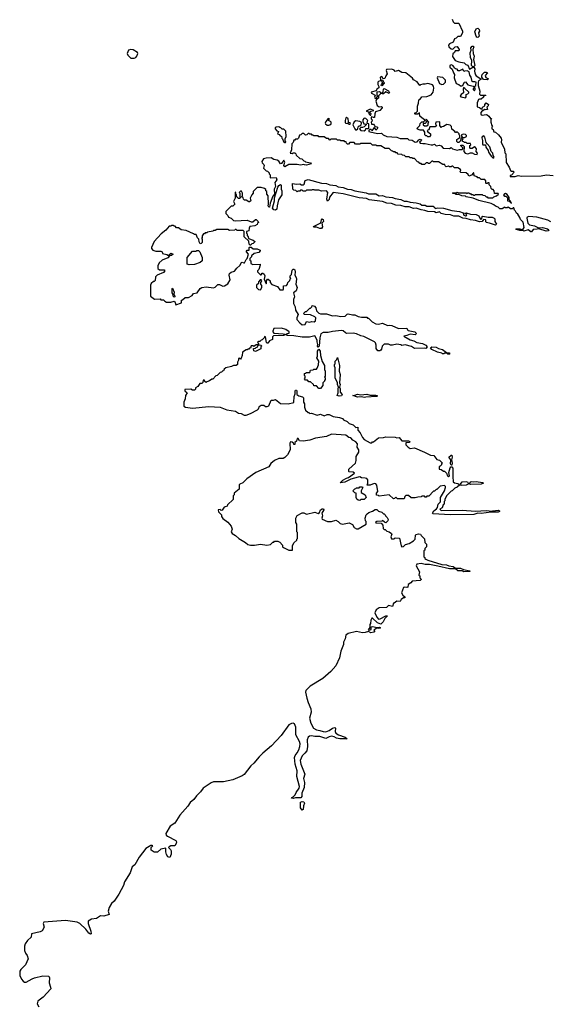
# Model space of a CAD drawing. Extents: x 2106670 to 2323771, y 35271 to 224896.
# Tile 126 of 256: x 2136208 to 2142550, y 124850 to 136631. Entities that reach past the tile are written whole.
import ezdxf

# ---------------------------------------------------------------- set-up
doc = ezdxf.new("R2010")
doc.units = 0

msp = doc.modelspace()

# ---------------------------------------------------------------- linework, layer by layer
at = {"layer": '0CON20XD'}
for points in [[(2141378, 136638), (2141390, 136605), (2141405, 136590), (2141458, 136588), (2141500, 136495), (2141500, 136475), (2141475, 136430), (2141445, 136430), (2141425, 136410), (2141405, 136402), (2141389, 136361), (2141345, 136341), (2141333, 136327), (2141336, 136306), (2141365, 136283), (2141385, 136280), (2141413, 136307), (2141435, 136310), (2141462, 136275), (2141455, 136258), (2141412, 136258), (2141405, 136240), (2141386, 136224), (2141382, 136192), (2141414, 136144), (2141455, 136127), (2141520, 136115), (2141540, 136095), (2141565, 136088), (2141585, 136040), (2141625, 136062), (2141635, 136062), (2141648, 136045), (2141644, 136015), (2141649, 135995), (2141655, 135970), (2141665, 135958), (2141720, 135925), (2141720, 135915), (2141692, 135898), (2141687, 135885), (2141687, 135845), (2141708, 135775), (2141705, 135740), (2141715, 135730), (2141775, 135730), (2141780, 135725), (2141752, 135718), (2141750, 135705), (2141725, 135680), (2141705, 135682), (2141692, 135675), (2141674, 135635), (2141675, 135590), (2141705, 135580), (2141723, 135563), (2141735, 135560), (2141740, 135585), (2141768, 135602), (2141768, 135615), (2141782, 135638), (2141810, 135615), (2141808, 135602), (2141790, 135585), (2141800, 135555), (2141772, 135552), (2141765, 135558), (2141745, 135540), (2141735, 135540), (2141718, 135522), (2141720, 135505), (2141725, 135492), (2141735, 135488), (2141785, 135497), (2141795, 135493), (2141816, 135476), (2141835, 135450), (2141848, 135448), (2141840, 135435), (2141838, 135405), (2141850, 135365), (2141860, 135355), (2141850, 135345), (2141850, 135325), (2141868, 135318), (2141875, 135290), (2141897, 135287), (2141932, 135255), (2141962, 135212), (2141968, 135195), (2141963, 135165), (2142002, 135082), (2142005, 135040), (2142020, 135025), (2142022, 134922), (2142058, 134868), (2142075, 134828), (2142088, 134818), (2142107, 134817), (2142120, 134805), (2142085, 134770), (2142070, 134765), (2142070, 134755), (2142130, 134755), (2142165, 134768), (2142205, 134758), (2142439, 134761), (2142506, 134774), (2142585, 134766)], [(2141685, 136420), (2141672, 136422), (2141663, 136433), (2141648, 136485), (2141665, 136520), (2141685, 136528), (2141700, 136515), (2141702, 136495), (2141692, 136475), (2141700, 136435), (2141685, 136420)], [(2141625, 136068), (2141610, 136085), (2141611, 136141), (2141597, 136177), (2141594, 136235), (2141604, 136265), (2141601, 136295), (2141616, 136316), (2141630, 136315), (2141638, 136305), (2141623, 136275), (2141629, 136225), (2141642, 136195), (2141634, 136154), (2141648, 136085), (2141635, 136070), (2141625, 136068)], [(2137535, 136170), (2137575, 136172), (2137595, 136180), (2137607, 136193), (2137620, 136225), (2137615, 136240), (2137565, 136270), (2137535, 136273), (2137508, 136265), (2137492, 136225), (2137500, 136205), (2137535, 136170)], [(2141645, 135782), (2141652, 135795), (2141650, 135835), (2141658, 135845), (2141662, 135882), (2141649, 135889), (2141625, 135886), (2141615, 135893), (2141603, 135943), (2141588, 135968), (2141579, 136009), (2141555, 136019), (2141523, 136017), (2141515, 136010), (2141505, 136040), (2141465, 136018), (2141448, 136018), (2141435, 136040), (2141415, 136043), (2141405, 136052), (2141402, 136065), (2141385, 136084), (2141365, 136091), (2141348, 136085), (2141351, 136065), (2141379, 136039), (2141391, 135995), (2141404, 135974), (2141401, 135935), (2141425, 135866), (2141456, 135856), (2141478, 135838), (2141492, 135838), (2141503, 135847), (2141525, 135882), (2141535, 135887), (2141565, 135850), (2141627, 135837), (2141638, 135828), (2141640, 135815), (2141630, 135805), (2141630, 135795), (2141645, 135782)], [(2141675, 135020), (2141680, 135035), (2141663, 135053), (2141667, 135085), (2141655, 135102), (2141645, 135108), (2141615, 135090), (2141595, 135090), (2141590, 135095), (2141590, 135125), (2141600, 135135), (2141595, 135150), (2141555, 135150), (2141545, 135160), (2141525, 135160), (2141515, 135170), (2141502, 135172), (2141500, 135195), (2141510, 135205), (2141500, 135220), (2141525, 135220), (2141547, 135233), (2141547, 135245), (2141535, 135259), (2141507, 135263), (2141490, 135255), (2141488, 135238), (2141500, 135220), (2141482, 135208), (2141478, 135182), (2141455, 135160), (2141445, 135160), (2141432, 135172), (2141432, 135198), (2141468, 135222), (2141470, 135245), (2141460, 135255), (2141460, 135265), (2141435, 135290), (2141425, 135280), (2141415, 135280), (2141410, 135295), (2141375, 135320), (2141368, 135355), (2141355, 135368), (2141313, 135377), (2141275, 135352), (2141252, 135348), (2141245, 135340), (2141230, 135365), (2141230, 135405), (2141225, 135410), (2141180, 135405), (2141178, 135385), (2141188, 135362), (2141175, 135350), (2141112, 135348), (2141100, 135315), (2141080, 135305), (2141082, 135292), (2141120, 135265), (2141120, 135245), (2141105, 135230), (2141085, 135230), (2141075, 135240), (2141062, 135242), (2141050, 135255), (2141050, 135285), (2141035, 135310), (2140995, 135308), (2140962, 135322), (2140960, 135335), (2140990, 135365), (2140995, 135390), (2141015, 135410), (2141035, 135410), (2141050, 135425), (2141048, 135438), (2141035, 135440), (2140992, 135475), (2140988, 135518), (2140965, 135500), (2140935, 135500), (2140930, 135505), (2140932, 135518), (2140948, 135522), (2140962, 135538), (2140962, 135595), (2140976, 135634), (2140978, 135672), (2140995, 135682), (2141013, 135707), (2141075, 135712), (2141125, 135734), (2141149, 135765), (2141157, 135813), (2141153, 135835), (2141141, 135851), (2141104, 135864), (2141085, 135866), (2141055, 135858), (2141025, 135861), (2141000, 135850), (2140990, 135845), (2140958, 135888), (2140915, 135912), (2140902, 135932), (2140824, 135994), (2140775, 136000), (2140735, 136022), (2140695, 136010), (2140685, 136028), (2140655, 136040), (2140592, 136035), (2140588, 136025), (2140602, 135985), (2140585, 135960), (2140573, 135927), (2140552, 135922), (2140535, 135952), (2140518, 135942), (2140522, 135912), (2140548, 135908), (2140552, 135892), (2140568, 135875), (2140565, 135870), (2140535, 135840), (2140530, 135845), (2140533, 135857), (2140550, 135875), (2140540, 135885), (2140538, 135898), (2140515, 135900), (2140495, 135890), (2140488, 135882), (2140488, 135855), (2140502, 135832), (2140500, 135815), (2140475, 135800), (2140468, 135782), (2140410, 135765), (2140412, 135752), (2140458, 135728), (2140450, 135705), (2140455, 135690), (2140468, 135692), (2140490, 135715), (2140480, 135725), (2140482, 135768), (2140505, 135772), (2140520, 135765), (2140520, 135745), (2140498, 135722), (2140497, 135693), (2140472, 135678), (2140463, 135655), (2140480, 135605), (2140505, 135588), (2140532, 135592), (2140540, 135585), (2140540, 135575), (2140514, 135546), (2140462, 135528), (2140452, 135505), (2140450, 135460), (2140435, 135460), (2140415, 135470), (2140410, 135465), (2140410, 135445), (2140420, 135435), (2140417, 135413), (2140410, 135405), (2140412, 135382), (2140435, 135380), (2140450, 135365), (2140452, 135352), (2140478, 135348), (2140490, 135335), (2140465, 135310), (2140458, 135328), (2140445, 135340), (2140415, 135300), (2140408, 135318), (2140392, 135318), (2140380, 135305), (2140382, 135295), (2140398, 135288), (2140485, 135268), (2140532, 135272), (2140552, 135255), (2140598, 135235), (2140714, 135224), (2140755, 135211), (2140845, 135210), (2140860, 135195), (2140898, 135188), (2140935, 135164), (2140959, 135171), (2140980, 135195), (2140995, 135200), (2141010, 135195), (2141008, 135182), (2140988, 135165), (2140995, 135154), (2141025, 135148), (2141055, 135150), (2141126, 135134), (2141145, 135132), (2141165, 135140), (2141187, 135123), (2141225, 135130), (2141245, 135120), (2141270, 135095), (2141345, 135092), (2141365, 135100), (2141380, 135085), (2141435, 135070), (2141465, 135080), (2141495, 135080), (2141510, 135095), (2141482, 135122), (2141480, 135130), (2141505, 135130), (2141520, 135115), (2141518, 135055), (2141533, 135033), (2141565, 135027), (2141595, 135040), (2141615, 135040), (2141645, 135021), (2141675, 135020)], [(2141795, 135913), (2141750, 135915), (2141732, 135942), (2141730, 135955), (2141736, 135974), (2141765, 136002), (2141785, 136002), (2141800, 135995), (2141770, 135965), (2141780, 135940), (2141810, 135925), (2141795, 135913)], [(2141254, 135856), (2141275, 135860), (2141298, 135882), (2141299, 135909), (2141265, 135940), (2141203, 135947), (2141196, 135935), (2141225, 135869), (2141254, 135856)], [(2140555, 135743), (2140540, 135745), (2140540, 135755), (2140552, 135768), (2140555, 135800), (2140565, 135807), (2140615, 135782), (2140628, 135755), (2140625, 135750), (2140615, 135752), (2140585, 135767), (2140555, 135743)], [(2141535, 135698), (2141543, 135707), (2141543, 135737), (2141566, 135744), (2141578, 135755), (2141577, 135765), (2141529, 135809), (2141512, 135818), (2141508, 135805), (2141513, 135755), (2141484, 135735), (2141474, 135715), (2141485, 135707), (2141535, 135698)], [(2140405, 135490), (2140410, 135505), (2140392, 135522), (2140392, 135528), (2140403, 135537), (2140440, 135545), (2140395, 135560), (2140350, 135535), (2140378, 135528), (2140385, 135500), (2140395, 135490), (2140405, 135490)], [(2139902, 135368), (2139915, 135372), (2139930, 135385), (2139930, 135405), (2139924, 135414), (2139900, 135425), (2139900, 135435), (2139910, 135445), (2139895, 135450), (2139866, 135414), (2139859, 135395), (2139862, 135385), (2139881, 135371), (2139902, 135368)], [(2140155, 135380), (2140160, 135385), (2140156, 135396), (2140132, 135402), (2140137, 135413), (2140133, 135445), (2140115, 135460), (2140105, 135458), (2140096, 135424), (2140099, 135399), (2140105, 135392), (2140135, 135390), (2140145, 135380), (2140155, 135380)], [(2140235, 135314), (2140250, 135325), (2140252, 135348), (2140265, 135360), (2140278, 135362), (2140290, 135375), (2140292, 135395), (2140290, 135405), (2140275, 135412), (2140225, 135422), (2140205, 135410), (2140188, 135375), (2140212, 135325), (2140222, 135315), (2140235, 135314)], [(2140325, 135300), (2140340, 135315), (2140345, 135330), (2140375, 135330), (2140380, 135335), (2140380, 135385), (2140360, 135390), (2140363, 135417), (2140370, 135425), (2140345, 135450), (2140335, 135452), (2140322, 135448), (2140310, 135435), (2140310, 135415), (2140320, 135385), (2140350, 135380), (2140348, 135372), (2140325, 135350), (2140305, 135340), (2140285, 135340), (2140270, 135325), (2140284, 135304), (2140325, 135300)], [(2141075, 135360), (2141090, 135375), (2141090, 135395), (2141098, 135405), (2141065, 135440), (2141060, 135425), (2141070, 135415), (2141068, 135402), (2141055, 135390), (2141032, 135388), (2141030, 135375), (2141045, 135360), (2141075, 135360)], [(2142555, 134212), (2142522, 134232), (2142389, 134269), (2142293, 134277), (2142275, 134270), (2142270, 134255), (2142280, 134195), (2142301, 134175), (2142363, 134163), (2142411, 134141), (2142455, 134144), (2142515, 134130), (2142534, 134115), (2142526, 134103), (2142502, 134102), (2142415, 134130), (2142394, 134126), (2142345, 134120), (2142327, 134093), (2142318, 134092), (2142285, 134116), (2142235, 134102), (2142225, 134110), (2142185, 134108), (2142145, 134120), (2142140, 134125), (2142145, 134130), (2142185, 134130), (2142215, 134120), (2142229, 134131), (2142236, 134145), (2142225, 134208), (2142192, 134242), (2142187, 134265), (2142162, 134305), (2142147, 134317), (2142135, 134340), (2142122, 134352), (2142115, 134380), (2142105, 134380), (2142095, 134370), (2142075, 134370), (2142047, 134387), (2142035, 134380), (2142015, 134380), (2142005, 134390), (2141975, 134370), (2141945, 134370), (2141928, 134388), (2141895, 134400), (2141877, 134417), (2141845, 134430), (2141695, 134468), (2141627, 134497), (2141543, 134513), (2141535, 134520), (2141493, 134523), (2141455, 134540), (2141425, 134540), (2141405, 134550), (2141385, 134550), (2141380, 134555), (2141385, 134560), (2141425, 134560), (2141435, 134568), (2141455, 134560), (2141545, 134560), (2141555, 134550), (2141565, 134560), (2141575, 134560), (2141585, 134550), (2141595, 134550), (2141605, 134540), (2141625, 134540), (2141635, 134530), (2141645, 134530), (2141655, 134540), (2141735, 134540), (2141745, 134530), (2141768, 134528), (2141785, 134510), (2141795, 134510), (2141805, 134500), (2141865, 134500), (2141875, 134510), (2141908, 134522), (2141930, 134545), (2141925, 134550), (2141882, 134552), (2141880, 134585), (2141868, 134598), (2141855, 134600), (2141842, 134612), (2141840, 134635), (2141820, 134655), (2141818, 134678), (2141805, 134680), (2141795, 134670), (2141785, 134670), (2141780, 134675), (2141780, 134705), (2141768, 134718), (2141725, 134720), (2141705, 134740), (2141685, 134740), (2141675, 134750), (2141642, 134762), (2141638, 134798), (2141632, 134798), (2141608, 134772), (2141575, 134760), (2141568, 134778), (2141545, 134800), (2141482, 134802), (2141470, 134815), (2141480, 134825), (2141478, 134838), (2141445, 134860), (2141405, 134860), (2141385, 134880), (2141375, 134880), (2141365, 134870), (2141345, 134870), (2141335, 134880), (2141305, 134870), (2141292, 134882), (2141288, 134898), (2141265, 134900), (2141215, 134930), (2141155, 134930), (2141145, 134940), (2141132, 134938), (2141105, 134910), (2141095, 134910), (2141085, 134920), (2141065, 134920), (2141045, 134900), (2141015, 134900), (2141005, 134910), (2140992, 134912), (2140978, 134928), (2140962, 134932), (2140925, 134970), (2140905, 134970), (2140895, 134980), (2140875, 134980), (2140865, 134990), (2140825, 134990), (2140808, 135008), (2140785, 135010), (2140775, 135020), (2140733, 135023), (2140718, 135038), (2140705, 135040), (2140695, 135050), (2140675, 135050), (2140665, 135060), (2140652, 135062), (2140625, 135090), (2140575, 135090), (2140525, 135120), (2140475, 135120), (2140465, 135130), (2140425, 135130), (2140405, 135150), (2140285, 135150), (2140275, 135140), (2140235, 135140), (2140223, 135143), (2140205, 135160), (2140155, 135160), (2140138, 135142), (2140125, 135140), (2140112, 135152), (2140108, 135168), (2140095, 135170), (2140085, 135180), (2140045, 135180), (2140035, 135190), (2140005, 135190), (2139995, 135200), (2139925, 135200), (2139915, 135190), (2139898, 135208), (2139875, 135210), (2139845, 135230), (2139785, 135230), (2139775, 135240), (2139725, 135240), (2139715, 135250), (2139705, 135250), (2139695, 135260), (2139675, 135260), (2139665, 135270), (2139655, 135270), (2139638, 135252), (2139625, 135250), (2139605, 135270), (2139585, 135270), (2139568, 135252), (2139552, 135248), (2139540, 135215), (2139528, 135202), (2139505, 135200), (2139495, 135190), (2139485, 135190), (2139477, 135163), (2139462, 135145), (2139458, 135075), (2139440, 135035), (2139465, 135030), (2139475, 135040), (2139495, 135040), (2139510, 135025), (2139512, 135012), (2139555, 134970), (2139578, 134968), (2139602, 134942), (2139615, 134940), (2139625, 134930), (2139685, 134920), (2139690, 134905), (2139635, 134892), (2139613, 134893), (2139605, 134900), (2139565, 134892), (2139525, 134900), (2139425, 134900), (2139375, 134870), (2139363, 134885), (2139378, 134925), (2139365, 134950), (2139335, 134910), (2139325, 134908), (2139305, 134938), (2139285, 134952), (2139245, 134960), (2139215, 134979), (2139154, 134976), (2139120, 134965), (2139100, 134935), (2139105, 134920), (2139127, 134897), (2139130, 134885), (2139120, 134855), (2139152, 134822), (2139168, 134818), (2139188, 134798), (2139190, 134785), (2139200, 134775)], [(2139385, 135160), (2139390, 135165), (2139380, 135185), (2139380, 135205), (2139392, 135235), (2139388, 135298), (2139365, 135320), (2139345, 135320), (2139328, 135338), (2139315, 135340), (2139305, 135350), (2139273, 135347), (2139262, 135338), (2139260, 135325), (2139282, 135302), (2139300, 135295), (2139290, 135265), (2139308, 135258), (2139322, 135242), (2139338, 135238), (2139340, 135215), (2139350, 135205), (2139360, 135175), (2139375, 135160), (2139385, 135160)], [(2141875, 134978), (2141880, 134985), (2141868, 135008), (2141863, 135033), (2141844, 135055), (2141828, 135108), (2141794, 135144), (2141783, 135163), (2141766, 135226), (2141755, 135240), (2141735, 135228), (2141732, 135218), (2141740, 135185), (2141740, 135140), (2141745, 135132), (2141775, 135132), (2141781, 135105), (2141807, 135065), (2141810, 135045), (2141845, 134997), (2141865, 134979), (2141875, 134978)], [(2139200, 134775), (2139200, 134745), (2139205, 134740), (2139272, 134742), (2139281, 134715), (2139257, 134683), (2139266, 134634), (2139248, 134605), (2139252, 134545), (2139235, 134520), (2139203, 134437), (2139195, 134390), (2139185, 134388), (2139178, 134405), (2139182, 134425), (2139178, 134525), (2139160, 134545), (2139160, 134575), (2139150, 134585), (2139148, 134598), (2139135, 134610), (2139095, 134622), (2139047, 134623), (2139000, 134575), (2139000, 134555), (2138983, 134537), (2138964, 134496), (2138970, 134465), (2138955, 134450), (2138945, 134450), (2138915, 134470), (2138895, 134470), (2138882, 134482), (2138878, 134498), (2138860, 134515), (2138870, 134525), (2138870, 134555), (2138858, 134578), (2138845, 134580), (2138830, 134565), (2138840, 134555), (2138840, 134515), (2138850, 134505), (2138835, 134490), (2138823, 134493), (2138802, 134512), (2138800, 134535), (2138790, 134545), (2138790, 134565), (2138782, 134568), (2138782, 134495), (2138762, 134455), (2138780, 134425), (2138755, 134400), (2138735, 134400), (2138670, 134335), (2138672, 134312), (2138695, 134290), (2138705, 134270), (2138737, 134257), (2138765, 134230), (2138783, 134223), (2138925, 134232), (2138973, 134213), (2138995, 134212), (2139025, 134240), (2139035, 134240), (2139058, 134218), (2139060, 134205), (2139050, 134195), (2139048, 134182), (2139017, 134163), (2138960, 134155), (2138950, 134135), (2138947, 134103), (2138920, 134095), (2138920, 134075), (2138927, 134067), (2138928, 134048), (2138940, 134035), (2138942, 134012), (2139000, 133995), (2139018, 133978), (2139018, 133972), (2138998, 133952), (2138982, 133948), (2138968, 133932), (2138962, 133932), (2138950, 133945), (2138945, 133980), (2138890, 134035), (2138890, 134095), (2138878, 134108), (2138805, 134110), (2138795, 134120), (2138785, 134120), (2138778, 134112), (2138715, 134110), (2138695, 134120), (2138565, 134120), (2138545, 134110), (2138525, 134110), (2138515, 134100), (2138453, 134087), (2138445, 134080), (2138425, 134080), (2138415, 134070), (2138405, 134070), (2138390, 134045), (2138390, 134025), (2138380, 134015), (2138388, 134008), (2138390, 133965), (2138378, 133952), (2138365, 133950), (2138353, 133973), (2138350, 134005), (2138332, 134022), (2138315, 134060), (2138295, 134060), (2138285, 134070), (2138197, 134107), (2138138, 134118), (2138105, 134140), (2138082, 134142), (2138065, 134160), (2138055, 134160), (2138045, 134170), (2138025, 134170), (2138015, 134160), (2137995, 134160), (2137956, 134114), (2137900, 134070), (2137814, 133976), (2137782, 133905), (2137783, 133893), (2137800, 133875), (2137835, 133863), (2137895, 133862), (2137910, 133855), (2137915, 133832), (2137965, 133822), (2137985, 133810), (2138015, 133837), (2138040, 133825), (2138022, 133808), (2138002, 133808), (2137977, 133783), (2137910, 133755), (2137875, 133720), (2137860, 133685), (2137860, 133655), (2137878, 133638), (2137935, 133638), (2137942, 133625), (2137925, 133608), (2137850, 133575), (2137830, 133555), (2137828, 133512), (2137815, 133500), (2137805, 133500), (2137780, 133475), (2137770, 133455), (2137770, 133325), (2137818, 133288), (2137885, 133290), (2137895, 133280), (2137925, 133280), (2137942, 133262), (2137963, 133253), (2138015, 133250), (2138055, 133262), (2138067, 133247), (2138075, 133220), (2138140, 133245), (2138140, 133275), (2138155, 133280), (2138184, 133306), (2138203, 133307), (2138225, 133308), (2138268, 133332), (2138286, 133354), (2138327, 133363), (2138365, 133413), (2138384, 133426), (2138435, 133434), (2138525, 133422), (2138545, 133431), (2138575, 133461), (2138595, 133462), (2138635, 133443), (2138655, 133448), (2138695, 133472), (2138723, 133517), (2138713, 133573), (2138716, 133595), (2138735, 133610), (2138777, 133623), (2138803, 133657), (2138839, 133690), (2138858, 133725), (2138865, 133730), (2138885, 133720), (2138895, 133722), (2138915, 133762), (2138927, 133773), (2138944, 133825), (2138918, 133855), (2138918, 133862), (2138928, 133872), (2138950, 133875), (2138950, 133905), (2138955, 133910), (2138975, 133910), (2138998, 133888), (2139045, 133889), (2139080, 133875), (2139082, 133865), (2139064, 133846), (2139010, 133835), (2138980, 133805), (2138977, 133793), (2138960, 133775), (2138960, 133755), (2138970, 133745), (2138970, 133715), (2138995, 133701), (2139080, 133705), (2139082, 133695), (2139067, 133643), (2139050, 133625), (2139050, 133615), (2139085, 133580), (2139095, 133580), (2139105, 133600), (2139115, 133600), (2139128, 133588), (2139137, 133565), (2139128, 133528), (2139152, 133472), (2139158, 133475), (2139158, 133505), (2139170, 133525), (2139178, 133528), (2139200, 133505), (2139200, 133485), (2139222, 133462), (2139288, 133438), (2139315, 133400), (2139355, 133400), (2139360, 133405), (2139362, 133448), (2139398, 133452), (2139410, 133465), (2139412, 133488), (2139438, 133512), (2139440, 133525), (2139450, 133535), (2139440, 133545), (2139440, 133565), (2139457, 133583), (2139464, 133636), (2139475, 133648), (2139485, 133647), (2139495, 133637), (2139500, 133615), (2139496, 133575), (2139513, 133545), (2139516, 133526), (2139508, 133465), (2139523, 133425), (2139514, 133386), (2139482, 133365), (2139493, 133315), (2139482, 133285), (2139480, 133235), (2139501, 133195), (2139504, 133155), (2139538, 133105), (2139521, 133065), (2139522, 133045), (2139555, 133004), (2139585, 132980), (2139620, 132985), (2139635, 133020), (2139675, 133012), (2139695, 133020), (2139727, 133017), (2139745, 133028), (2139746, 133065), (2139736, 133076), (2139685, 133098), (2139613, 133103), (2139600, 133115), (2139625, 133140), (2139635, 133140), (2139675, 133180), (2139685, 133180), (2139700, 133195), (2139705, 133210), (2139730, 133205), (2139747, 133185), (2139757, 133147), (2139785, 133120), (2139805, 133112), (2139875, 133112), (2139945, 133088), (2139985, 133092), (2140045, 133080), (2140096, 133084), (2140122, 133108), (2140135, 133112), (2140185, 133098), (2140215, 133100), (2140255, 133078), (2140293, 133073), (2140355, 133070), (2140365, 133060), (2140378, 133058), (2140420, 133015), (2140465, 132992), (2140495, 132988), (2140545, 133000), (2140603, 132973), (2140625, 132978), (2140655, 132972), (2140735, 132938), (2140835, 132940), (2140842, 132922), (2140853, 132913), (2140930, 132895), (2140950, 132875), (2140935, 132860), (2140875, 132870), (2140837, 132853), (2140800, 132845), (2140875, 132801), (2140919, 132789), (2140955, 132769), (2141022, 132755), (2141062, 132735), (2141078, 132715), (2141062, 132698), (2141045, 132702), (2140928, 132698), (2140892, 132722), (2140815, 132740), (2140775, 132732), (2140762, 132742), (2140715, 132748), (2140665, 132737), (2140638, 132738), (2140615, 132748), (2140565, 132748), (2140540, 132725), (2140532, 132688), (2140523, 132677), (2140512, 132668), (2140488, 132668), (2140468, 132695), (2140468, 132735), (2140460, 132765), (2140448, 132778), (2140322, 132842), (2140285, 132848), (2140235, 132872), (2140195, 132880), (2140118, 132878), (2140100, 132885), (2140075, 132908), (2140055, 132912), (2139945, 132902), (2139895, 132890), (2139835, 132890), (2139807, 132873), (2139794, 132824), (2139786, 132724), (2139775, 132712), (2139768, 132725), (2139772, 132745), (2139762, 132775), (2139763, 132795), (2139737, 132847), (2139673, 132833), (2139585, 132834), (2139485, 132850), (2139405, 132852), (2139390, 132865), (2139405, 132878), (2139428, 132882), (2139430, 132895), (2139388, 132925), (2139335, 132939), (2139245, 132938), (2139232, 132905), (2139232, 132895), (2139245, 132882), (2139355, 132872), (2139377, 132867), (2139378, 132862), (2139365, 132852), (2139243, 132847), (2139230, 132835), (2139230, 132805), (2139195, 132790), (2139175, 132760), (2139165, 132760), (2139158, 132768), (2139147, 132837), (2139135, 132840), (2139130, 132825), (2139105, 132800), (2139092, 132798), (2139078, 132782), (2139065, 132780), (2139052, 132768), (2139060, 132755), (2139060, 132740), (2139035, 132740), (2139005, 132720), (2138995, 132730), (2138975, 132730), (2138965, 132700), (2138955, 132700), (2138945, 132690), (2138935, 132690), (2138928, 132682), (2138915, 132680), (2138870, 132655), (2138867, 132615), (2138855, 132580), (2138845, 132570), (2138835, 132580), (2138822, 132578), (2138822, 132558), (2138810, 132535), (2138810, 132505), (2138795, 132492), (2138765, 132492), (2138739, 132481), (2138670, 132465), (2138652, 132448), (2138645, 132430), (2138635, 132430), (2138618, 132412), (2138602, 132408), (2138568, 132372), (2138552, 132368), (2138518, 132332), (2138505, 132330), (2138478, 132312)], [(2139265, 134353), (2139245, 134357), (2139231, 134375), (2139253, 134465), (2139252, 134498), (2139292, 134628), (2139304, 134646), (2139325, 134660), (2139332, 134652), (2139333, 134605), (2139340, 134585), (2139340, 134535), (2139302, 134475), (2139284, 134406), (2139280, 134365), (2139265, 134353)], [(2141895, 134174), (2141825, 134198), (2141785, 134203), (2141778, 134215), (2141778, 134238), (2141751, 134239), (2141735, 134217), (2141705, 134214), (2141655, 134229), (2141596, 134236), (2141545, 134254), (2141505, 134256), (2141455, 134280), (2141395, 134279), (2141356, 134296), (2141295, 134300), (2141245, 134314), (2141225, 134332), (2141185, 134322), (2141165, 134331), (2141085, 134336), (2141050, 134350), (2141006, 134356), (2140946, 134376), (2140915, 134372), (2140865, 134391), (2140815, 134392), (2140765, 134408), (2140705, 134412), (2140652, 134432), (2140597, 134437), (2140545, 134454), (2140385, 134474), (2140353, 134493), (2140265, 134499), (2140076, 134546), (2139955, 134563), (2139911, 134509), (2139905, 134478), (2139885, 134460), (2139878, 134485), (2139891, 134565), (2139875, 134582), (2139815, 134580), (2139785, 134590), (2139735, 134590), (2139726, 134596), (2139705, 134597), (2139695, 134590), (2139635, 134590), (2139625, 134580), (2139595, 134580), (2139585, 134590), (2139565, 134590), (2139555, 134580), (2139535, 134580), (2139525, 134570), (2139508, 134588), (2139485, 134590), (2139472, 134602), (2139470, 134670), (2139515, 134662), (2139555, 134669), (2139576, 134656), (2139595, 134654), (2139607, 134663), (2139621, 134709), (2139655, 134718), (2139815, 134677), (2139875, 134670), (2139915, 134654), (2139985, 134646), (2140015, 134632), (2140075, 134624), (2140125, 134602), (2140170, 134600), (2140214, 134584), (2140348, 134558), (2140375, 134546), (2140466, 134546), (2140505, 134524), (2140545, 134526), (2140585, 134512), (2140664, 134504), (2140695, 134491), (2140765, 134479), (2140805, 134460), (2140835, 134461), (2140875, 134447), (2140948, 134438), (2140995, 134427), (2141015, 134413), (2141055, 134412), (2141075, 134400), (2141149, 134399), (2141170, 134385), (2141175, 134372), (2141205, 134382), (2141275, 134377), (2141375, 134347), (2141465, 134337), (2141509, 134319), (2141515, 134292), (2141535, 134284), (2141546, 134284), (2141553, 134295), (2141545, 134310), (2141530, 134315), (2141545, 134320), (2141596, 134306), (2141665, 134302), (2141697, 134285), (2141706, 134255), (2141715, 134246), (2141733, 134247), (2141737, 134275), (2141745, 134281), (2141807, 134267), (2141855, 134267), (2141878, 134258), (2141887, 134247), (2141889, 134215), (2141908, 134185), (2141895, 134174)], [(2142085, 134430), (2142075, 134460), (2142060, 134475), (2142058, 134505), (2142035, 134538), (2142015, 134550), (2142002, 134548), (2141992, 134532), (2142005, 134520), (2142018, 134518), (2142038, 134498), (2142040, 134465), (2142058, 134458), (2142085, 134430)], [(2139795, 134132), (2139755, 134148), (2139725, 134148), (2139718, 134155), (2139808, 134202), (2139814, 134236), (2139825, 134250), (2139835, 134240), (2139838, 134215), (2139820, 134195), (2139828, 134152), (2139815, 134134), (2139795, 134132)], [(2138235, 133697), (2138210, 133705), (2138210, 133785), (2138275, 133860), (2138315, 133860), (2138325, 133870), (2138345, 133870), (2138360, 133855), (2138387, 133787), (2138388, 133745), (2138366, 133724), (2138295, 133704), (2138235, 133697)], [(2139085, 133400), (2139102, 133425), (2139102, 133452), (2139090, 133465), (2139090, 133485), (2139100, 133505), (2139095, 133520), (2139082, 133518), (2139060, 133495), (2139060, 133475), (2139040, 133455), (2139038, 133445), (2139040, 133425), (2139062, 133402), (2139085, 133400)], [(2138055, 133310), (2138040, 133325), (2138040, 133345), (2138030, 133365), (2138030, 133415), (2138035, 133420), (2138052, 133372), (2138050, 133345), (2138057, 133337), (2138060, 133315), (2138055, 133310)], [(2139025, 132663), (2139005, 132670), (2139002, 132698), (2139025, 132700), (2139035, 132710), (2139048, 132712), (2139060, 132740), (2139088, 132738), (2139100, 132725), (2139090, 132715), (2139088, 132692), (2139025, 132663)], [(2139805, 132220), (2139785, 132220), (2139755, 132250), (2139722, 132252), (2139720, 132265), (2139685, 132300), (2139665, 132300), (2139648, 132318), (2139625, 132320), (2139610, 132335), (2139620, 132345), (2139620, 132365), (2139610, 132375), (2139612, 132398), (2139625, 132400), (2139635, 132410), (2139675, 132410), (2139682, 132438), (2139715, 132440), (2139725, 132450), (2139755, 132450), (2139765, 132460), (2139778, 132502), (2139782, 132545), (2139758, 132585), (2139768, 132605), (2139767, 132665), (2139785, 132690), (2139801, 132665), (2139804, 132614), (2139823, 132543), (2139852, 132492), (2139850, 132445), (2139860, 132425), (2139860, 132365), (2139850, 132355), (2139860, 132345), (2139860, 132325), (2139850, 132315), (2139850, 132305), (2139830, 132285), (2139830, 132255), (2139805, 132220)], [(2141345, 132630), (2141325, 132630), (2141315, 132640), (2141285, 132640), (2141277, 132633), (2141263, 132633), (2141252, 132642), (2141203, 132653), (2141133, 132683), (2141118, 132705), (2141134, 132716), (2141185, 132714), (2141215, 132698), (2141262, 132685), (2141308, 132648), (2141340, 132645), (2141350, 132635), (2141345, 132630)], [(2140027, 132127), (2140002, 132135), (2140013, 132165), (2140013, 132215), (2140020, 132235), (2140007, 132265), (2140007, 132287), (2139980, 132345), (2139980, 132465), (2139970, 132485), (2139970, 132505), (2139980, 132515), (2139980, 132545), (2140000, 132565), (2140005, 132590), (2140030, 132495), (2140027, 132425), (2140037, 132385), (2140032, 132285), (2140040, 132265), (2140030, 132235), (2140038, 132215), (2140040, 132175), (2140063, 132145), (2140055, 132132), (2140027, 132127)], [(2138478, 132312), (2138445, 132300), (2138435, 132290), (2138422, 132302), (2138418, 132318), (2138402, 132318), (2138398, 132292), (2138385, 132280), (2138362, 132278), (2138336, 132244), (2138310, 132225), (2138308, 132212), (2138295, 132200), (2138275, 132200), (2138255, 132210), (2138182, 132208), (2138182, 132192), (2138210, 132165), (2138190, 132135), (2138187, 132093), (2138168, 132055), (2138170, 132005), (2138190, 131995), (2138275, 131984), (2138468, 132002), (2138605, 131993), (2138683, 131963), (2138787, 131947), (2138824, 131924), (2138855, 131918), (2138891, 131901), (2138915, 131899), (2138965, 131918), (2139050, 131965), (2139060, 131975), (2139072, 132008), (2139085, 132010), (2139095, 132020), (2139125, 132020), (2139145, 132002), (2139165, 132002), (2139185, 132012), (2139215, 132078), (2139242, 132078), (2139265, 132088), (2139325, 132038), (2139415, 132033), (2139485, 132052), (2139488, 132122), (2139502, 132155), (2139499, 132185), (2139505, 132198), (2139515, 132198), (2139521, 132185), (2139520, 132145), (2139545, 132130), (2139587, 132117), (2139600, 132105), (2139600, 132055), (2139610, 132035), (2139612, 131995), (2139625, 131960), (2139655, 131930), (2139665, 131930), (2139675, 131920), (2139695, 131922), (2139765, 131900), (2139805, 131912), (2139845, 131892), (2139883, 131907), (2139905, 131908), (2139955, 131882), (2140032, 131872), (2140065, 131860), (2140080, 131845), (2140120, 131825), (2140145, 131800), (2140195, 131782), (2140225, 131750), (2140250, 131755), (2140248, 131718), (2140277, 131687), (2140304, 131634), (2140327, 131607), (2140395, 131570), (2140415, 131570), (2140425, 131580), (2140435, 131580), (2140495, 131628), (2140555, 131632), (2140585, 131642), (2140695, 131638), (2140715, 131630), (2140745, 131632), (2140775, 131592), (2140855, 131592), (2140870, 131585), (2140865, 131572), (2140823, 131567), (2140823, 131543), (2140850, 131515), (2140875, 131502), (2140925, 131507), (2141048, 131458), (2141120, 131420), (2141156, 131416), (2141195, 131370), (2141225, 131360), (2141260, 131325), (2141250, 131315), (2141250, 131305), (2141235, 131290), (2141220, 131285), (2141220, 131255), (2141245, 131250), (2141275, 131230), (2141285, 131230), (2141310, 131205), (2141320, 131175), (2141335, 131160), (2141347, 131175), (2141338, 131215), (2141352, 131268), (2141360, 131280), (2141375, 131282), (2141384, 131265), (2141384, 131165), (2141390, 131100), (2141405, 131090), (2141445, 131082), (2141470, 131065), (2141438, 131038), (2141410, 131025), (2141378, 130992), (2141365, 130990), (2141315, 130940), (2141290, 130895), (2141290, 130875), (2141280, 130865), (2141280, 130835), (2141270, 130825), (2141258, 130792), (2141230, 130775), (2141245, 130760), (2141495, 130763), (2141655, 130752), (2141785, 130759), (2141855, 130750), (2141864, 130756), (2141925, 130763), (2141942, 130755), (2141942, 130745), (2141925, 130740), (2141845, 130740), (2141725, 130723), (2141685, 130728), (2141635, 130712), (2141355, 130708), (2141148, 130718), (2141142, 130725), (2141158, 130755), (2141190, 130780), (2141200, 130795), (2141210, 130835), (2141237, 130863), (2141236, 130914), (2141286, 130995), (2141297, 131035), (2141297, 131047), (2141285, 131058), (2141235, 131050), (2141195, 131010), (2141185, 131010), (2141165, 130990), (2141155, 130990), (2141098, 130932), (2141075, 130930), (2141065, 130920), (2141055, 130920), (2141045, 130930), (2141015, 130930), (2141007, 130923), (2140965, 130920), (2140935, 130910), (2140885, 130910), (2140855, 130940), (2140825, 130940), (2140810, 130925), (2140805, 130900), (2140725, 130900), (2140705, 130920), (2140688, 130902), (2140675, 130898), (2140625, 130948), (2140565, 130940), (2140505, 130932), (2140495, 130940), (2140472, 130942), (2140472, 130965), (2140488, 130985), (2140475, 131062), (2140466, 131076), (2140445, 131083), (2140395, 131063), (2140362, 131062), (2140370, 131085), (2140370, 131125), (2140355, 131140), (2140337, 131147), (2140295, 131150), (2140275, 131160), (2140255, 131157), (2140165, 131132), (2140095, 131096), (2140040, 131090), (2140070, 131120), (2140114, 131146), (2140138, 131152), (2140208, 131205), (2140195, 131218), (2140145, 131220), (2140140, 131225), (2140143, 131255), (2140220, 131325), (2140230, 131355), (2140230, 131405), (2140260, 131455), (2140260, 131485), (2140242, 131515), (2140246, 131555), (2140225, 131580), (2140191, 131601), (2140165, 131630), (2140143, 131633), (2140105, 131658), (2139935, 131671), (2139875, 131643), (2139745, 131624), (2139675, 131602), (2139595, 131587), (2139554, 131594), (2139535, 131620), (2139525, 131620), (2139515, 131590), (2139498, 131572), (2139495, 131550), (2139485, 131550), (2139480, 131565), (2139466, 131576), (2139445, 131580), (2139438, 131565), (2139442, 131485), (2139408, 131425), (2139375, 131392), (2139355, 131382), (2139305, 131382), (2139255, 131358), (2139211, 131319), (2139185, 131282), (2139030, 131215), (2138924, 131136), (2138875, 131090), (2138840, 131075), (2138830, 131065), (2138830, 131015), (2138770, 130965), (2138770, 130945), (2138760, 130935), (2138758, 130892), (2138692, 130828), (2138688, 130812), (2138652, 130798), (2138628, 130762), (2138615, 130760), (2138605, 130770), (2138580, 130765), (2138582, 130742), (2138618, 130708), (2138620, 130685), (2138634, 130664), (2138695, 130620), (2138735, 130570), (2138748, 130535), (2138736, 130505), (2138747, 130485), (2138789, 130459), (2138826, 130425), (2138907, 130377), (2138935, 130353), (2138965, 130343), (2139015, 130342), (2139085, 130354), (2139160, 130345), (2139205, 130352), (2139235, 130380), (2139245, 130380), (2139255, 130390), (2139295, 130390), (2139315, 130380), (2139350, 130345), (2139350, 130325), (2139360, 130315), (2139425, 130283), (2139468, 130282), (2139468, 130335), (2139485, 130370), (2139520, 130405), (2139520, 130415), (2139530, 130425), (2139530, 130495), (2139520, 130505), (2139520, 130595), (2139510, 130615), (2139510, 130665), (2139525, 130700), (2139585, 130732), (2139605, 130732), (2139634, 130714), (2139735, 130740), (2139777, 130723), (2139792, 130735), (2139804, 130765), (2139825, 130778), (2139837, 130777), (2139841, 130765), (2139818, 130725), (2139828, 130695), (2139820, 130665), (2139823, 130653), (2139885, 130628), (2139935, 130627), (2139985, 130642), (2140015, 130628), (2140038, 130605), (2140065, 130596), (2140145, 130610), (2140185, 130590), (2140207, 130557), (2140235, 130538), (2140252, 130538), (2140350, 130595), (2140350, 130625), (2140343, 130633), (2140338, 130665), (2140350, 130705), (2140361, 130719), (2140380, 130735), (2140425, 130750), (2140455, 130770), (2140475, 130770), (2140495, 130750), (2140537, 130737), (2140555, 130720), (2140565, 130720), (2140578, 130708), (2140580, 130695), (2140600, 130675), (2140612, 130652), (2140610, 130635), (2140585, 130612), (2140568, 130618), (2140545, 130640), (2140535, 130630), (2140475, 130628), (2140460, 130615), (2140465, 130610), (2140528, 130608), (2140550, 130585), (2140552, 130542), (2140565, 130530), (2140575, 130530), (2140595, 130510), (2140625, 130503), (2140653, 130485), (2140656, 130474), (2140642, 130445), (2140650, 130420), (2140682, 130418), (2140695, 130430), (2140748, 130428), (2140767, 130335), (2140775, 130323), (2140795, 130328), (2140818, 130352), (2140865, 130362), (2140913, 130395), (2140934, 130416), (2140938, 130462), (2140948, 130472), (2140975, 130479), (2140997, 130477), (2141005, 130460), (2141048, 130418), (2141050, 130375), (2141070, 130355), (2141070, 130325), (2141050, 130305), (2141050, 130285), (2141040, 130275), (2141040, 130205), (2141050, 130195), (2141050, 130185), (2141062, 130175), (2141085, 130163), (2141254, 130114), (2141309, 130109), (2141336, 130096), (2141388, 130088), (2141415, 130070), (2141478, 130068), (2141512, 130052), (2141590, 130035), (2141590, 130030), (2141573, 130027), (2141515, 130024), (2141495, 130036), (2141445, 130038), (2141415, 130062), (2141345, 130060), (2141205, 130094), (2141105, 130111), (2141053, 130113), (2141005, 130124), (2140954, 130116), (2140948, 130095), (2140988, 130025), (2140980, 129985), (2140990, 129975), (2140992, 129952), (2141008, 129938), (2141008, 129932), (2140995, 129920), (2140900, 129915), (2140882, 129895), (2140852, 129875), (2140848, 129842), (2140835, 129838), (2140805, 129842), (2140795, 129838), (2140772, 129775), (2140786, 129746), (2140810, 129725), (2140810, 129715), (2140795, 129712), (2140769, 129695), (2140755, 129670), (2140715, 129672), (2140685, 129650), (2140675, 129650), (2140665, 129610), (2140615, 129620), (2140592, 129598), (2140505, 129592), (2140470, 129570), (2140451, 129535), (2140475, 129483), (2140495, 129460), (2140515, 129464), (2140585, 129498), (2140600, 129500), (2140600, 129495), (2140574, 129466), (2140552, 129425), (2140525, 129400), (2140485, 129413), (2140425, 129472), (2140415, 129470), (2140403, 129445), (2140400, 129405), (2140392, 129395), (2140392, 129358), (2140372, 129332), (2140385, 129328), (2140410, 129335), (2140410, 129365), (2140429, 129371), (2140475, 129357), (2140505, 129362), (2140520, 129355), (2140505, 129348), (2140495, 129352), (2140475, 129350), (2140442, 129325), (2140450, 129315), (2140448, 129305), (2140439, 129301), (2140405, 129296), (2140375, 129310), (2140338, 129298)], [(2140325, 132111), (2140295, 132118), (2140247, 132113), (2140190, 132135), (2140215, 132138), (2140245, 132151), (2140285, 132141), (2140355, 132151), (2140395, 132139), (2140465, 132139), (2140482, 132135), (2140482, 132125), (2140475, 132122), (2140345, 132113), (2140325, 132111)], [(2141375, 131300), (2141365, 131300), (2141357, 131315), (2141362, 131365), (2141338, 131395), (2141365, 131420), (2141375, 131420), (2141379, 131395), (2141370, 131365), (2141379, 131325), (2141375, 131300)], [(2140275, 130880), (2140255, 130882), (2140238, 130895), (2140230, 130915), (2140230, 130965), (2140215, 130970), (2140190, 130995), (2140212, 131018), (2140225, 131020), (2140235, 131030), (2140265, 131030), (2140275, 131040), (2140305, 131040), (2140310, 131035), (2140290, 130995), (2140290, 130975), (2140336, 130946), (2140350, 130915), (2140325, 130890), (2140285, 130890), (2140275, 130880)], [(2141488, 131058), (2141478, 131075), (2141495, 131100), (2141545, 131104), (2141560, 131100), (2141570, 131085), (2141570, 131075), (2141545, 131063), (2141488, 131058)], [(2141595, 131070), (2141588, 131075), (2141587, 131085), (2141592, 131098), (2141605, 131104), (2141635, 131100), (2141665, 131106), (2141740, 131095), (2141750, 131085), (2141725, 131074), (2141595, 131070)], [(2140338, 129298), (2140305, 129293), (2140235, 129309), (2140135, 129285), (2140106, 129265), (2140097, 129223), (2140079, 129185), (2140079, 129155), (2140048, 129075), (2140031, 128995), (2139985, 128899), (2139926, 128834), (2139832, 128748), (2139681, 128655), (2139626, 128605), (2139622, 128585), (2139639, 128515), (2139655, 128462), (2139689, 128385), (2139691, 128345), (2139671, 128275), (2139688, 128215), (2139721, 128155), (2139754, 128135), (2139795, 128125), (2139835, 128113), (2139865, 128112), (2139905, 128128), (2139946, 128155), (2139975, 128164), (2139984, 128154), (2139979, 128115), (2139987, 128095), (2140020, 128075), (2140099, 128045), (2140122, 128025), (2140035, 128028), (2139995, 128035), (2139965, 128051), (2139935, 128058), (2139905, 128051), (2139865, 128029), (2139795, 128054), (2139735, 128055), (2139695, 128063), (2139671, 128059), (2139655, 128046), (2139643, 128015), (2139649, 127935), (2139638, 127882), (2139617, 127853), (2139585, 127825), (2139562, 127768), (2139570, 127725), (2139614, 127605), (2139601, 127551), (2139610, 127505), (2139606, 127445), (2139581, 127375), (2139580, 127355), (2139581, 127335), (2139569, 127321), (2139505, 127321), (2139475, 127311), (2139458, 127315), (2139462, 127325), (2139478, 127332), (2139502, 127355), (2139511, 127385), (2139550, 127435), (2139552, 127455), (2139520, 127575), (2139523, 127645), (2139500, 127725), (2139494, 127805), (2139501, 127829), (2139525, 127858), (2139545, 127896), (2139558, 127935), (2139559, 127965), (2139551, 127995), (2139507, 128075), (2139509, 128165), (2139492, 128205), (2139475, 128212), (2139455, 128210), (2139425, 128194), (2139332, 128068), (2139219, 127941), (2139115, 127855), (2139070, 127810), (2139005, 127735), (2138969, 127705), (2138889, 127601), (2138866, 127584), (2138755, 127535), (2138645, 127512), (2138525, 127512), (2138495, 127499), (2138400, 127435), (2138369, 127391), (2138319, 127345), (2138290, 127300), (2138244, 127265), (2138219, 127221), (2138123, 127115), (2138061, 127019), (2138005, 126981), (2137956, 126895), (2137960, 126875), (2137973, 126863), (2138075, 126810), (2138080, 126795), (2138077, 126773), (2138060, 126745), (2138015, 126746), (2137995, 126736), (2137988, 126725), (2138011, 126701), (2138017, 126687), (2138018, 126645), (2138004, 126606), (2137979, 126615), (2137962, 126642), (2137953, 126675), (2137956, 126717), (2137896, 126705), (2137855, 126670), (2137815, 126670), (2137780, 126695), (2137778, 126725), (2137798, 126745), (2137789, 126749), (2137775, 126750), (2137715, 126714), (2137635, 126611), (2137583, 126517), (2137553, 126495), (2137527, 126425), (2137459, 126315), (2137447, 126273), (2137393, 126167), (2137336, 126084), (2137303, 126055), (2137275, 126008), (2137263, 125965), (2137275, 125925), (2137215, 125905), (2137175, 125910), (2137125, 125875), (2137065, 125869), (2137025, 125845), (2137024, 125815), (2137058, 125725), (2137062, 125695), (2137055, 125690), (2137035, 125703), (2136998, 125748), (2136925, 125818), (2136895, 125834), (2136755, 125852), (2136496, 125834), (2136488, 125815), (2136499, 125775), (2136475, 125730), (2136452, 125718), (2136350, 125695), (2136343, 125655), (2136301, 125615), (2136274, 125575), (2136264, 125545), (2136264, 125494), (2136275, 125460), (2136298, 125435), (2136308, 125395), (2136276, 125324), (2136222, 125268), (2136209, 125245), (2136208, 125195), (2136229, 125150), (2136250, 125125), (2136265, 125116), (2136285, 125116), (2136355, 125156), (2136385, 125167), (2136485, 125192), (2136557, 125187), (2136562, 125165), (2136560, 125105), (2136576, 125056), (2136578, 125035), (2136489, 124935), (2136425, 124886), (2136418, 124855), (2136435, 124821)], [(2139585, 127172), (2139565, 127200), (2139563, 127255), (2139565, 127269), (2139585, 127278), (2139602, 127272), (2139610, 127255), (2139599, 127225), (2139595, 127180), (2139585, 127172)]]:
    msp.add_lwpolyline(points, dxfattribs=at)

doc.saveas('drawing.dxf')
